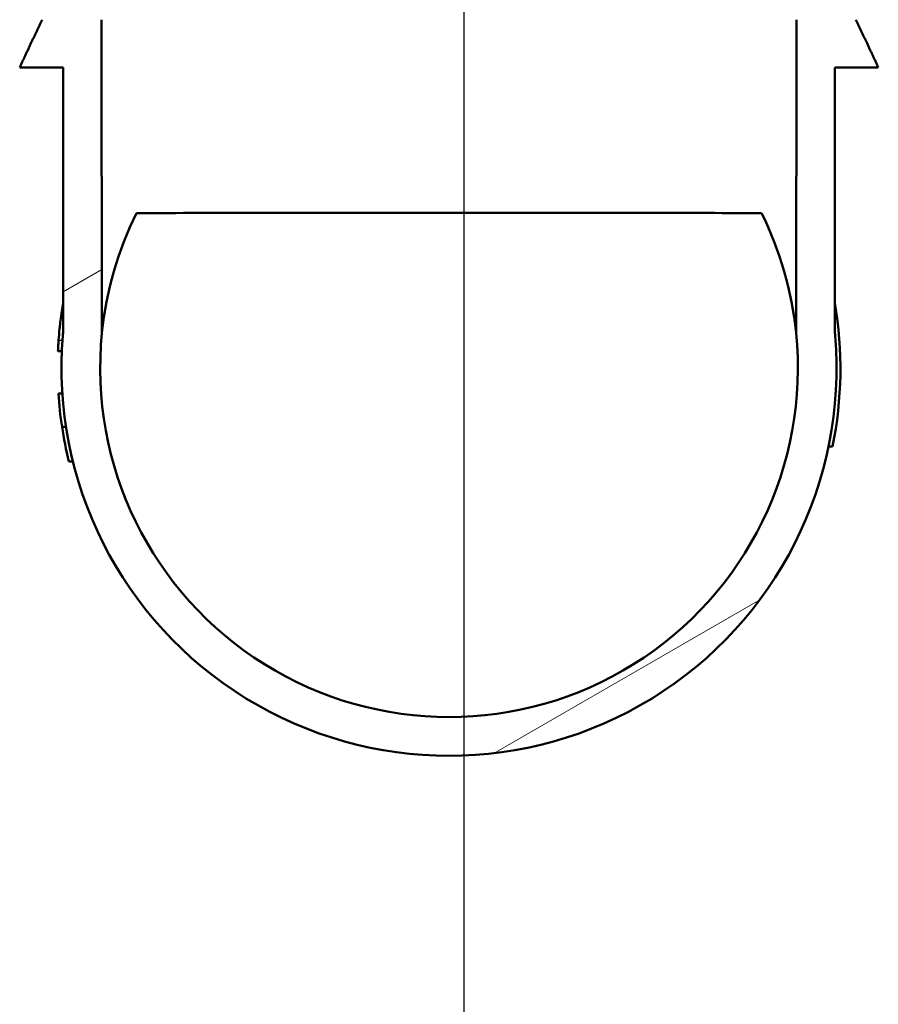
# Model space of a CAD drawing. Header units: millimetres. Extents: x 100 to 2000, y 93 to 4053.
# Tile 5 of 21: x 787 to 832, y 1446 to 1496. Entities that reach past the tile are written whole.
import ezdxf

# ---------------------------------------------------------------- set-up
doc = ezdxf.new("R2010")
doc.units = ezdxf.units.MM
doc.header["$LTSCALE"] = 10
for name, color, linetype, lineweight in [('Centerline(ISO)', 7, 'Continuous', 25), ('Hatch', 7, 'Continuous', 9), ('Visible Edges(ISO)', 7, 'Continuous', 50), ('Visible Tangent Edges(ISO)', 7, 'Continuous', 25)]:
    doc.layers.add(name, color=color, linetype=linetype, lineweight=lineweight)

msp = doc.modelspace()

# ---------------------------------------------------------------- hatches: boundary and pattern name
at = {"layer": 'Hatch'}
h = msp.add_hatch(dxfattribs=at)
h.set_pattern_fill('ANSI31', color=256, scale=254, angle=-15, style=0)
h.set_pattern_definition([(30, (0, 0), (-15.875, 27.4963), [])])
edge = h.paths.add_edge_path()
edge.add_line((827.363, 1496.41), (830.43, 1496.41))
edge.add_line((830.43, 1496.41), (831.582, 1493.948))
edge.add_line((831.582, 1493.948), (829.341, 1493.945))
edge.add_line((829.341, 1493.945), (829.341, 1480.432))
edge.add_spline(control_points=[(829.341, 1480.432), (829.341, 1480.37), (829.342, 1480.309), (829.348, 1480.192), (829.351, 1480.136), (829.356, 1480.081)], knot_values=[-0.035125, -0.035125, -0.035125, -0.035125, -0.016749, -0.016749, 0, 0, 0, 0], degree=3, periodic=0)
edge.add_ellipse((809.426, 1478.41), major_axis=(-19.93, 1.671), ratio=1, start_angle=0, end_angle=189.5845, ccw=False)
edge.add_spline(control_points=[(789.496, 1480.081), (789.5, 1480.136), (789.504, 1480.192), (789.509, 1480.309), (789.51, 1480.37), (789.51, 1480.432)], knot_values=[-0.035125, -0.035125, -0.035125, -0.035125, -0.018388, -0.018388, 0, 0, 0, 0], degree=3, periodic=0)
edge.add_line((789.51, 1480.432), (789.51, 1493.945))
edge.add_line((789.51, 1493.945), (787.27, 1493.948))
edge.add_line((787.27, 1493.948), (788.422, 1496.41))
edge.add_line((788.422, 1496.41), (791.488, 1496.41))
edge.add_line((791.488, 1496.41), (791.517, 1480.248))
edge.add_ellipse((809.426, 1478.41), major_axis=(1.838, -17.909), ratio=1, start_angle=258.2809, end_angle=450)
edge.add_line((827.335, 1480.248), (827.363, 1496.41))

# ---------------------------------------------------------------- linework, layer by layer
at = {"layer": 'Centerline(ISO)', "linetype": 'Continuous'}
msp.add_line((810.214, 837.873), (810.214, 1804.352), dxfattribs=at)
at = {"layer": 'Visible Edges(ISO)'}
for p, q in [((791.517, 1480.248), (791.488, 1496.41)), ((827.363, 1496.41), (827.335, 1480.248)), ((787.27, 1493.948), (789.51, 1493.945)), ((789.51, 1493.945), (789.51, 1480.432)), ((829.341, 1493.945), (831.582, 1493.948)), ((829.341, 1480.432), (829.341, 1493.945)), ((789.245, 1479.302), (789.446, 1479.302)), ((789.245, 1479.296), (789.445, 1479.296)), ((789.267, 1477.119), (789.467, 1477.119)), ((789.268, 1477.107), (789.468, 1477.107)), ((789.454, 1475.383), (789.656, 1475.383)), ((829.219, 1474.377), (829.015, 1474.377)), ((789.805, 1473.607), (790.011, 1473.607))]:
    msp.add_line(p, q, dxfattribs=at)
for radius, start, end in [(20.2, 348.4829, 9.6297), (18.003, 174.1404, 5.8596), (20, 175.2077, 4.7923), (20.2, 183.6647, 183.6969), (20.2, 183.6969, 188.6181), (20.2, 188.6181, 193.7535)]:
    msp.add_arc((809.426, 1478.41), radius, start, end, dxfattribs=at)
for centre, major_axis, ratio, start_param, end_param in [((809.426, 1478.441), (0, 18), 0.999998, 1.111324, 1.470264), ((809.426, 1486.41), (-18.014, 0), 0.001745, 3.602626, 5.822152), ((809.426, 1478.441), (0, 18), 0.999998, 4.812921, 5.171861)]:
    msp.add_ellipse(centre, major_axis=major_axis, ratio=ratio, start_param=start_param, end_param=end_param, dxfattribs=at)
for points, weights in [([(788.422, 1496.41), (787.861, 1495.212), (787.27, 1493.948)], [1, 1.00035918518, 1.00001081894]), ([(831.582, 1493.948), (830.99, 1495.212), (830.43, 1496.41)], [1.00001081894, 1.00035918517, 1])]:
    msp.add_rational_spline(points, weights, degree=2, dxfattribs=at)
for points in [[(789.438, 1481.33), (789.465, 1481.514), (789.489, 1481.664), (789.51, 1481.789)], [(789.245, 1479.296), (789.245, 1479.296), (789.245, 1479.298), (789.245, 1479.302)]]:
    msp.add_open_spline(points, degree=3, dxfattribs=at)
for points, knots in [([(789.278, 1479.861), (789.291, 1480.039), (789.308, 1480.248), (789.346, 1480.62), (789.374, 1480.877), (789.428, 1481.26), (789.433, 1481.295), (789.438, 1481.33)], [-0.2566702, -0.2566702, -0.2566702, -0.2566702, -0.1161737, -0.1161737, -0.0105906, -0.0105906, 0, 0, 0, 0]), ([(789.51, 1480.432), (789.51, 1480.37), (789.509, 1480.309), (789.504, 1480.192), (789.5, 1480.136), (789.496, 1480.081)], [-0.03512548, -0.03512548, -0.03512548, -0.03512548, -0.01673709, -0.01673709, 0, 0, 0, 0]), ([(829.356, 1480.081), (829.351, 1480.136), (829.348, 1480.192), (829.342, 1480.309), (829.341, 1480.37), (829.341, 1480.432)], [-0.03512533, -0.03512533, -0.03512533, -0.03512533, -0.01837651, -0.01837651, 0, 0, 0, 0]), ([(789.245, 1479.302), (789.245, 1479.302), (789.246, 1479.313), (789.249, 1479.374), (789.251, 1479.423), (789.257, 1479.542), (789.264, 1479.656), (789.275, 1479.817), (789.276, 1479.839), (789.278, 1479.861)], [-0.1028327, -0.1028327, -0.1028327, -0.1028327, -0.0845661, -0.0845661, -0.0625615, -0.0625615, -0.0082335, -0.0082335, 0, 0, 0, 0])]:
    msp.add_open_spline(points, degree=3, knots=knots, dxfattribs=at)
at = {"layer": 'Visible Tangent Edges(ISO)'}
for p, q in [((789.438, 1481.33), (789.51, 1481.33)), ((789.278, 1479.861), (789.478, 1479.861))]:
    msp.add_line(p, q, dxfattribs=at)

doc.saveas('drawing.dxf')
